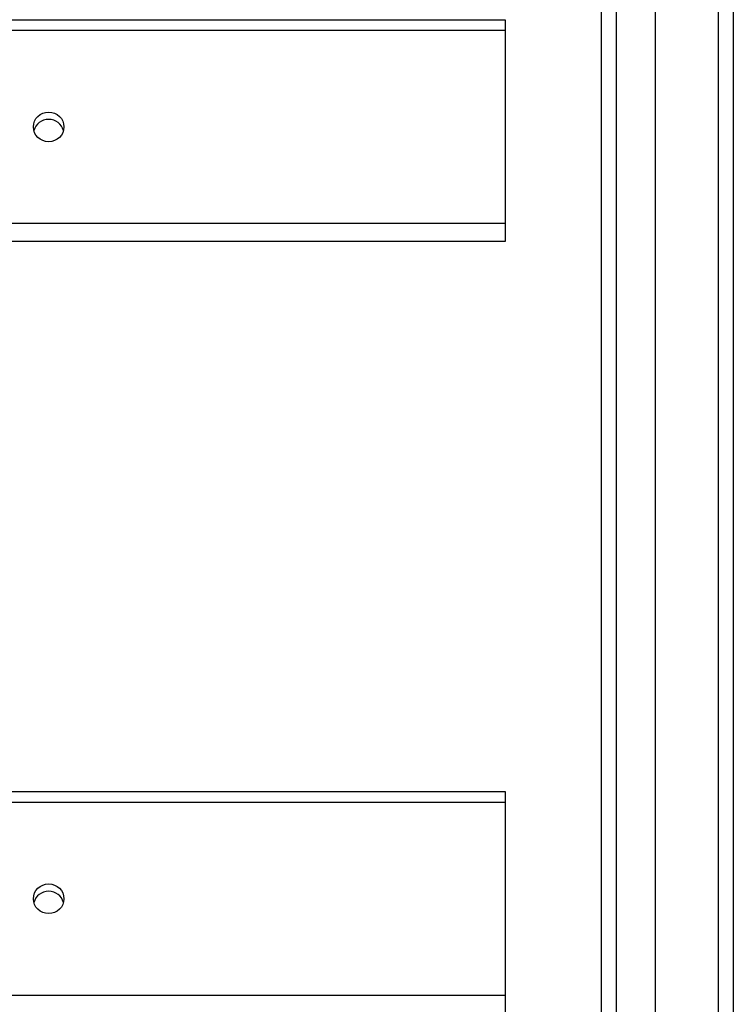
# Model space of a CAD drawing. Header units: inches. Extents: x 48.1 to 120.1, y 31.5 to 55.7.
# Tile 73 of 85: x 115.4 to 120.1, y 40.9 to 47.4. Entities that reach past the tile are written whole.
import ezdxf

# ---------------------------------------------------------------- set-up
doc = ezdxf.new("R2010")
doc.units = ezdxf.units.IN
doc.header["$MEASUREMENT"] = 0
doc.layers.add('Visible Edges(ANSI)', color=7, linetype='Continuous', lineweight=25)
doc.layers.add('Visible Tangent Edges(ANSI)', color=7, linetype='Continuous', lineweight=25)

msp = doc.modelspace()

# ---------------------------------------------------------------- linework, layer by layer
at = {"layer": 'Visible Edges(ANSI)'}
for p, q in [((119.542, 33.3097), (119.542, 53.8924)), ((119.1877, 33.4982), (119.1877, 53.7039)), ((120.0538, 53.727), (120.0538, 33.475)), ((64.5538, 47.4072), (118.5538, 47.4072)), ((118.5538, 47.4072), (118.5538, 47.3375)), ((118.5538, 47.3375), (118.5538, 46.0678)), ((118.5538, 46.0678), (118.5538, 45.9505)), ((118.5538, 45.9505), (64.5538, 45.9505)), ((64.5538, 42.3362), (118.5538, 42.3362)), ((118.5538, 42.3362), (118.5538, 42.2665)), ((118.5538, 42.2665), (118.5538, 40.9968)), ((118.5538, 40.9968), (118.5538, 40.8795))]:
    msp.add_line(p, q, dxfattribs=at)
for centre in [(115.5538, 46.7027), (115.5538, 41.6317)]:
    msp.add_ellipse(centre, major_axis=(-0.1005, 0), ratio=0.966998, dxfattribs=at)
for centre in [(115.5538, 46.655), (115.5538, 41.584)]:
    msp.add_ellipse(centre, major_axis=(0.1005, 0), ratio=0.966998, start_param=0.247651, end_param=2.893942, dxfattribs=at)
at = {"layer": 'Visible Tangent Edges(ANSI)'}
for p, q in [((119.9548, 54.502), (119.9548, 32.7)), ((119.2867, 33.3682), (119.2867, 53.8339)), ((64.5538, 47.3375), (118.5538, 47.3375)), ((118.5538, 46.0678), (64.5538, 46.0678)), ((64.5538, 42.2665), (118.5538, 42.2665)), ((118.5538, 40.9968), (64.5538, 40.9968))]:
    msp.add_line(p, q, dxfattribs=at)

doc.saveas('drawing.dxf')
